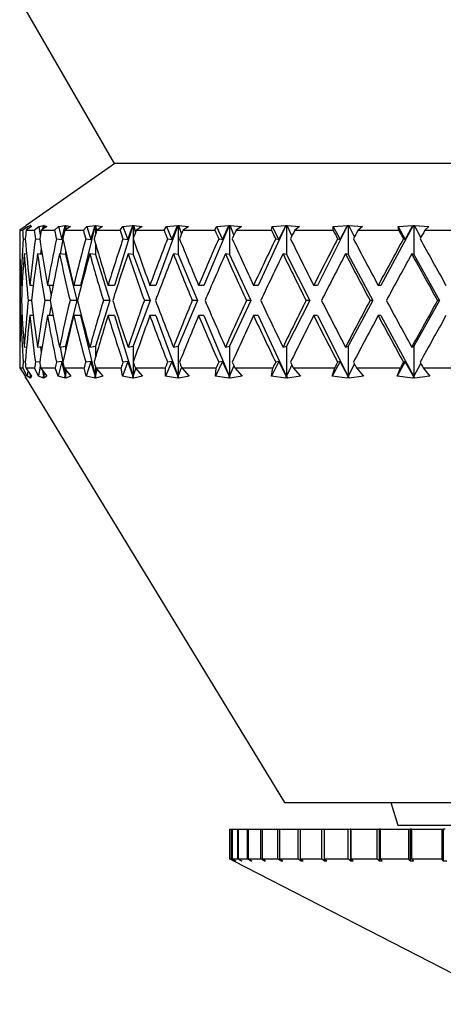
# Model space of a CAD drawing. Header units: inches. Extents: x 1.2 to 31.4, y 1 to 21.5.
# Tile 54 of 63: x 27.447 to 28.007, y 7.603 to 8.905. Entities that reach past the tile are written whole.
import ezdxf

# ---------------------------------------------------------------- set-up
doc = ezdxf.new("R2010")
doc.units = ezdxf.units.IN
doc.header["$MEASUREMENT"] = 0

msp = doc.modelspace()

# ---------------------------------------------------------------- linework, layer by layer
at = {"color": 7, "linetype": 'Continuous', "lineweight": 25}
for p, q in [((27.447, 8.9307), (27.572, 8.7142)), ((27.5727, 8.7142), (27.4556, 8.6322)), ((28.822, 8.7142), (27.572, 8.7142)), ((27.4542, 8.631), (27.4473, 8.6262)), ((27.4473, 8.6262), (27.4509, 8.6262)), ((27.4509, 8.6262), (27.4574, 8.631)), ((27.4555, 8.6322), (27.4542, 8.631)), ((27.4628, 8.631), (27.4554, 8.6262)), ((27.4554, 8.6262), (27.4663, 8.6262)), ((27.4556, 8.6322), (27.4555, 8.6322)), ((27.4556, 8.6322), (27.4556, 8.6322)), ((27.4556, 8.6322), (27.4556, 8.6322)), ((27.4574, 8.631), (27.4612, 8.6322)), ((27.4574, 8.631), (27.4578, 8.6277)), ((27.461, 8.6299), (27.4612, 8.6322)), ((27.4612, 8.6322), (27.4614, 8.6322)), ((27.4614, 8.6322), (27.4613, 8.6301)), ((27.4614, 8.6322), (27.4616, 8.6322)), ((27.4614, 8.6322), (27.4614, 8.6322)), ((27.4614, 8.6322), (27.4614, 8.6302)), ((27.4615, 8.6322), (27.4628, 8.631)), ((27.4616, 8.6322), (27.4615, 8.6322)), ((27.4616, 8.6302), (27.4615, 8.6322)), ((27.4663, 8.6262), (27.4722, 8.631)), ((27.4722, 8.631), (27.4786, 8.6322)), ((27.4722, 8.631), (27.4743, 8.6195)), ((27.4829, 8.631), (27.4753, 8.6262)), ((27.4753, 8.6262), (27.4932, 8.6262)), ((27.4778, 8.6278), (27.4786, 8.6322)), ((27.4787, 8.6322), (27.4782, 8.6281)), ((27.4786, 8.6322), (27.4787, 8.6322)), ((27.4787, 8.6322), (27.4789, 8.6322)), ((27.4789, 8.6322), (27.4792, 8.6322)), ((27.4789, 8.6322), (27.4789, 8.6285)), ((27.4791, 8.6322), (27.4829, 8.631)), ((27.4792, 8.6322), (27.4791, 8.6322)), ((27.4794, 8.6288), (27.4791, 8.6322)), ((27.4932, 8.6262), (27.4985, 8.631)), ((27.4985, 8.631), (27.5072, 8.6322)), ((27.4985, 8.631), (27.5027, 8.614)), ((27.5027, 8.614), (27.5072, 8.6322)), ((27.5073, 8.6322), (27.505, 8.6191)), ((27.5143, 8.631), (27.5066, 8.6262)), ((27.5066, 8.6262), (27.5312, 8.6262)), ((27.5072, 8.6322), (27.5073, 8.6322)), ((27.5073, 8.6322), (27.5076, 8.6322)), ((27.5076, 8.6322), (27.508, 8.6322)), ((27.5076, 8.6322), (27.5076, 8.6269)), ((27.5079, 8.6322), (27.5143, 8.631)), ((27.508, 8.6322), (27.5079, 8.6322)), ((27.5088, 8.6276), (27.5079, 8.6322)), ((27.5469, 8.6322), (27.5275, 8.5532)), ((27.5312, 8.6262), (27.5358, 8.631)), ((27.5358, 8.631), (27.5467, 8.6322)), ((27.5358, 8.631), (27.5411, 8.614)), ((27.5411, 8.614), (27.5467, 8.6322)), ((27.5467, 8.6322), (27.5469, 8.6322)), ((27.5469, 8.6322), (27.5473, 8.6322)), ((27.5473, 8.6322), (27.5478, 8.6322)), ((27.5473, 8.6322), (27.5473, 8.6211)), ((27.5477, 8.6322), (27.5564, 8.631)), ((27.5478, 8.6322), (27.5477, 8.6322)), ((27.5491, 8.6264), (27.5477, 8.6322)), ((27.5564, 8.631), (27.5488, 8.6262)), ((27.5488, 8.6262), (27.5798, 8.6262)), ((27.5967, 8.6322), (27.5722, 8.5532)), ((27.5798, 8.6262), (27.5835, 8.631)), ((27.5835, 8.631), (27.5965, 8.6322)), ((27.5835, 8.631), (27.5898, 8.614)), ((27.5898, 8.614), (27.5965, 8.6322)), ((27.5965, 8.6322), (27.5967, 8.6322)), ((27.5967, 8.6322), (27.5972, 8.6322)), ((27.5972, 8.6322), (27.5978, 8.6322)), ((27.5972, 8.6322), (27.5972, 8.6149)), ((27.5977, 8.6322), (27.6087, 8.631)), ((27.5978, 8.6322), (27.5977, 8.6322)), ((27.6003, 8.6238), (27.5977, 8.6322)), ((27.6087, 8.631), (27.6011, 8.6262)), ((27.6011, 8.6262), (27.638, 8.6262)), ((27.6559, 8.6322), (27.6269, 8.5532)), ((27.638, 8.6262), (27.6409, 8.631)), ((27.6409, 8.631), (27.6558, 8.6322)), ((27.6409, 8.631), (27.6481, 8.614)), ((27.6481, 8.614), (27.6558, 8.6322)), ((27.6558, 8.6322), (27.6559, 8.6322)), ((27.6559, 8.6322), (27.6565, 8.6322)), ((27.6565, 8.6322), (27.6572, 8.6322)), ((27.6565, 8.6322), (27.6565, 8.5939)), ((27.6572, 8.6322), (27.6702, 8.631)), ((27.6572, 8.6322), (27.6572, 8.6322)), ((27.6611, 8.6217), (27.6572, 8.6322)), ((27.6702, 8.631), (27.6629, 8.6262)), ((27.6629, 8.6262), (27.7051, 8.6262)), ((27.7237, 8.6322), (27.6905, 8.5532)), ((27.7051, 8.6262), (27.707, 8.631)), ((27.707, 8.631), (27.7236, 8.6322)), ((27.707, 8.631), (27.715, 8.614)), ((27.715, 8.614), (27.7236, 8.6322)), ((27.7236, 8.6322), (27.7237, 8.6322)), ((27.7237, 8.6322), (27.7244, 8.6322)), ((27.7244, 8.6322), (27.7252, 8.6322)), ((27.7244, 8.6322), (27.7244, 8.5939)), ((27.7251, 8.6322), (27.7401, 8.631)), ((27.7252, 8.6322), (27.7251, 8.6322)), ((27.7303, 8.62), (27.7251, 8.6322)), ((27.7401, 8.631), (27.7331, 8.6262)), ((27.7331, 8.6262), (27.7799, 8.6262)), ((27.799, 8.6322), (27.7621, 8.5532)), ((27.7799, 8.6262), (27.7809, 8.631)), ((27.7809, 8.631), (27.7989, 8.6322)), ((27.7809, 8.631), (27.7896, 8.614)), ((27.7896, 8.614), (27.7989, 8.6322)), ((27.7989, 8.6322), (27.799, 8.6322)), ((27.799, 8.6322), (27.7997, 8.6322)), ((27.7997, 8.6322), (27.8006, 8.6322)), ((27.7997, 8.6322), (27.7997, 8.5939)), ((27.8005, 8.6322), (27.8171, 8.631)), ((27.8006, 8.6322), (27.8005, 8.6322)), ((27.8069, 8.6187), (27.8005, 8.6322)), ((27.8171, 8.631), (27.8106, 8.6262)), ((27.8106, 8.6262), (27.8613, 8.6262)), ((27.8805, 8.6322), (27.8405, 8.5532)), ((27.8613, 8.6262), (27.8614, 8.631)), ((27.8614, 8.631), (27.8804, 8.6322)), ((27.8614, 8.631), (27.8706, 8.614)), ((27.8706, 8.614), (27.8804, 8.6322)), ((27.8804, 8.6322), (27.8805, 8.6322)), ((27.8805, 8.6322), (27.8813, 8.6322)), ((27.8813, 8.6322), (27.8822, 8.6322)), ((27.8813, 8.6322), (27.8813, 8.5939)), ((27.8822, 8.6322), (27.8822, 8.6322)), ((27.8822, 8.6322), (27.9001, 8.631)), ((27.8897, 8.6175), (27.8822, 8.6322)), ((27.9001, 8.631), (27.8943, 8.6262)), ((27.8943, 8.6262), (27.948, 8.6262)), ((27.967, 8.6322), (27.9246, 8.5532)), ((27.9471, 8.631), (27.9669, 8.6322)), ((27.948, 8.6262), (27.9471, 8.631)), ((27.9471, 8.631), (27.9567, 8.614)), ((27.9567, 8.614), (27.9669, 8.6322)), ((27.9669, 8.6322), (27.967, 8.6322)), ((27.967, 8.6322), (27.9679, 8.6322)), ((27.9679, 8.6322), (27.9688, 8.6322)), ((27.9679, 8.6322), (27.9679, 8.5939)), ((27.9688, 8.6322), (27.9879, 8.631)), ((27.9688, 8.6322), (27.9688, 8.6322)), ((27.9773, 8.6166), (27.9688, 8.6322)), ((27.9879, 8.631), (27.9826, 8.6262)), ((27.9826, 8.6262), (28.0387, 8.6262)), ((27.4516, 8.6148), (27.4545, 8.6145)), ((27.4678, 8.6148), (27.4737, 8.6141)), ((27.4955, 8.6148), (27.5027, 8.614)), ((27.5042, 8.6143), (27.5006, 8.5947)), ((27.5343, 8.6148), (27.5411, 8.614)), ((27.5473, 8.6084), (27.5473, 8.5939)), ((27.5835, 8.6148), (27.5898, 8.614)), ((27.5972, 8.6147), (27.5972, 8.5939)), ((27.6425, 8.6148), (27.6481, 8.614)), ((27.7101, 8.6148), (27.715, 8.614)), ((27.7854, 8.6148), (27.7896, 8.614)), ((27.8673, 8.6148), (27.8706, 8.614)), ((27.9543, 8.6148), (27.9567, 8.614)), ((27.447, 8.5948), (27.447, 8.4717)), ((27.4474, 8.5948), (27.447, 8.5948)), ((27.4562, 8.5944), (27.4529, 8.5948)), ((27.4768, 8.5941), (27.4706, 8.5948)), ((27.4755, 8.6025), (27.4746, 8.5944)), ((27.5076, 8.5939), (27.4997, 8.5948)), ((27.5076, 8.5988), (27.5076, 8.5939)), ((27.5076, 8.5939), (27.5225, 8.5332)), ((27.5473, 8.5939), (27.5398, 8.5948)), ((27.5473, 8.5939), (27.566, 8.5332)), ((27.5972, 8.5939), (27.5903, 8.5948)), ((27.5972, 8.5939), (27.6195, 8.5332)), ((27.6565, 8.5939), (27.6503, 8.5948)), ((27.6565, 8.5939), (27.6821, 8.5332)), ((27.7244, 8.5939), (27.719, 8.5948)), ((27.7244, 8.5939), (27.7527, 8.5332)), ((27.7997, 8.5939), (27.7952, 8.5948)), ((27.7997, 8.5939), (27.8304, 8.5332)), ((27.8813, 8.5939), (27.8777, 8.5948)), ((27.8813, 8.5939), (27.9139, 8.5332)), ((27.9679, 8.5939), (27.9653, 8.5948)), ((27.9679, 8.5939), (28.0018, 8.5332)), ((27.4503, 8.5532), (27.4485, 8.5532)), ((27.465, 8.5532), (27.4603, 8.5532)), ((27.4912, 8.5532), (27.4837, 8.5532)), ((27.4861, 8.5532), (27.4886, 8.5395)), ((27.5275, 8.5532), (27.5184, 8.5532)), ((27.5722, 8.5532), (27.5638, 8.5532)), ((27.6269, 8.5532), (27.6191, 8.5532)), ((27.6905, 8.5532), (27.6836, 8.5532)), ((27.7621, 8.5532), (27.7562, 8.5532)), ((27.8405, 8.5532), (27.8357, 8.5532)), ((27.9246, 8.5532), (27.9209, 8.5532)), ((27.4493, 8.5332), (27.4479, 8.5332)), ((27.4626, 8.5332), (27.4582, 8.5332)), ((27.4874, 8.5332), (27.4803, 8.5332)), ((27.5225, 8.5332), (27.5076, 8.4726)), ((27.5225, 8.5332), (27.5136, 8.5332)), ((27.566, 8.5332), (27.5473, 8.4726)), ((27.566, 8.5332), (27.5577, 8.5332)), ((27.6195, 8.5332), (27.5972, 8.4726)), ((27.6195, 8.5332), (27.6119, 8.5332)), ((27.6821, 8.5332), (27.6565, 8.4726)), ((27.6821, 8.5332), (27.6753, 8.5332)), ((27.7527, 8.5332), (27.7244, 8.4726)), ((27.7527, 8.5332), (27.7469, 8.5332)), ((27.8304, 8.5332), (27.7997, 8.4726)), ((27.8304, 8.5332), (27.8256, 8.5332)), ((27.9139, 8.5332), (27.8813, 8.4726)), ((27.9139, 8.5332), (27.9102, 8.5332)), ((28.0018, 8.5332), (27.9679, 8.4726)), ((28.0018, 8.5332), (27.9994, 8.5332)), ((27.4886, 8.527), (27.4861, 8.5132)), ((27.4503, 8.5132), (27.4485, 8.5132)), ((27.465, 8.5132), (27.4603, 8.5132)), ((27.4912, 8.5132), (27.4837, 8.5132)), ((27.5275, 8.5132), (27.5184, 8.5132)), ((27.5275, 8.5132), (27.5473, 8.4326)), ((27.5722, 8.5132), (27.5638, 8.5132)), ((27.5722, 8.5132), (27.5972, 8.4326)), ((27.6269, 8.5132), (27.6191, 8.5132)), ((27.6269, 8.5132), (27.6565, 8.4326)), ((27.6905, 8.5132), (27.6836, 8.5132)), ((27.6905, 8.5132), (27.7244, 8.4326)), ((27.7621, 8.5132), (27.7562, 8.5132)), ((27.7621, 8.5132), (27.7997, 8.4326)), ((27.8405, 8.5132), (27.8357, 8.5132)), ((27.8405, 8.5132), (27.8813, 8.4326)), ((27.9246, 8.5132), (27.9209, 8.5132)), ((27.9246, 8.5132), (27.9679, 8.4326)), ((27.447, 8.4717), (27.4474, 8.4717)), ((27.4529, 8.4717), (27.4562, 8.472)), ((27.4706, 8.4717), (27.4768, 8.4724)), ((27.4746, 8.4721), (27.4755, 8.464)), ((27.4997, 8.4717), (27.5076, 8.4726)), ((27.5006, 8.4718), (27.5042, 8.4522)), ((27.5076, 8.4726), (27.5076, 8.4677)), ((27.5398, 8.4717), (27.5473, 8.4726)), ((27.5473, 8.4726), (27.5473, 8.458)), ((27.5903, 8.4717), (27.5972, 8.4726)), ((27.5972, 8.4726), (27.5972, 8.4518)), ((27.6503, 8.4717), (27.6565, 8.4726)), ((27.6565, 8.4726), (27.6565, 8.4326)), ((27.719, 8.4717), (27.7244, 8.4726)), ((27.7244, 8.4726), (27.7244, 8.4326)), ((27.7952, 8.4717), (27.7997, 8.4726)), ((27.7997, 8.4726), (27.7997, 8.4326)), ((27.8777, 8.4717), (27.8813, 8.4726)), ((27.8813, 8.4726), (27.8813, 8.4326)), ((27.9653, 8.4717), (27.9679, 8.4726)), ((27.9679, 8.4726), (27.9679, 8.4326)), ((27.4545, 8.452), (27.4516, 8.4517)), ((27.4737, 8.4523), (27.4678, 8.4517)), ((27.5027, 8.4525), (27.4955, 8.4517)), ((27.5027, 8.4525), (27.4979, 8.4331)), ((27.5076, 8.4326), (27.5027, 8.4525)), ((27.5411, 8.4525), (27.5343, 8.4517)), ((27.5411, 8.4525), (27.5351, 8.4331)), ((27.5473, 8.4326), (27.5411, 8.4525)), ((27.5898, 8.4525), (27.5827, 8.4331)), ((27.5898, 8.4525), (27.5835, 8.4517)), ((27.5972, 8.4326), (27.5898, 8.4525)), ((27.5972, 8.4516), (27.5972, 8.4326)), ((27.6481, 8.4525), (27.6399, 8.4331)), ((27.6481, 8.4525), (27.6425, 8.4517)), ((27.6565, 8.4326), (27.6481, 8.4525)), ((27.715, 8.4525), (27.706, 8.4331)), ((27.715, 8.4525), (27.7101, 8.4517)), ((27.7244, 8.4326), (27.715, 8.4525)), ((27.7896, 8.4525), (27.7798, 8.4331)), ((27.7896, 8.4525), (27.7854, 8.4517)), ((27.7997, 8.4326), (27.7896, 8.4525)), ((27.8706, 8.4525), (27.8601, 8.4331)), ((27.8706, 8.4525), (27.8673, 8.4517)), ((27.8813, 8.4326), (27.8706, 8.4525)), ((27.9567, 8.4525), (27.9458, 8.4331)), ((27.9567, 8.4525), (27.9543, 8.4517)), ((27.9679, 8.4326), (27.9567, 8.4525)), ((27.4472, 8.4442), (27.4541, 8.4331)), ((27.4472, 8.4442), (27.4511, 8.4442)), ((27.4571, 8.4331), (27.4511, 8.4442)), ((27.4551, 8.4442), (27.4628, 8.4331)), ((27.4551, 8.4442), (27.4668, 8.4442)), ((27.4579, 8.4402), (27.4571, 8.4331)), ((27.4718, 8.4331), (27.4668, 8.4442)), ((27.4743, 8.4469), (27.4718, 8.4331)), ((27.4747, 8.4442), (27.4831, 8.4331)), ((27.4747, 8.4442), (27.494, 8.4442)), ((27.4789, 8.4326), (27.4774, 8.4407)), ((27.4781, 8.4398), (27.4789, 8.4326)), ((27.4789, 8.4387), (27.4789, 8.4326)), ((27.4789, 8.4326), (27.4795, 8.438)), ((27.4979, 8.4331), (27.494, 8.4442)), ((27.505, 8.4473), (27.5076, 8.4326)), ((27.5057, 8.4442), (27.5147, 8.4331)), ((27.5057, 8.4442), (27.5323, 8.4442)), ((27.5076, 8.4418), (27.5076, 8.4326)), ((27.5076, 8.4326), (27.509, 8.4401)), ((27.5351, 8.4331), (27.5323, 8.4442)), ((27.5473, 8.4453), (27.5473, 8.4326)), ((27.5473, 8.4326), (27.5496, 8.4419)), ((27.5476, 8.4442), (27.557, 8.4331)), ((27.5476, 8.4442), (27.5811, 8.4442)), ((27.5827, 8.4331), (27.5811, 8.4442)), ((27.5972, 8.4326), (27.6005, 8.4433)), ((27.5997, 8.4442), (27.6094, 8.4331)), ((27.5997, 8.4442), (27.6396, 8.4442)), ((27.6399, 8.4331), (27.6396, 8.4442)), ((27.6565, 8.4326), (27.6611, 8.4448)), ((27.6613, 8.4442), (27.6711, 8.4331)), ((27.6613, 8.4442), (27.7068, 8.4442)), ((27.706, 8.4331), (27.7068, 8.4442)), ((27.7244, 8.4326), (27.7303, 8.4465)), ((27.7313, 8.4442), (27.741, 8.4331)), ((27.7313, 8.4442), (27.7818, 8.4442)), ((27.7798, 8.4331), (27.7818, 8.4442)), ((27.7997, 8.4326), (27.8069, 8.4478)), ((27.8087, 8.4442), (27.8182, 8.4331)), ((27.8087, 8.4442), (27.8634, 8.4442)), ((27.8601, 8.4331), (27.8634, 8.4442)), ((27.8813, 8.4326), (27.8897, 8.4489)), ((27.8921, 8.4442), (27.9013, 8.4331)), ((27.8921, 8.4442), (27.9502, 8.4442)), ((27.9458, 8.4331), (27.9502, 8.4442)), ((27.9679, 8.4326), (27.9773, 8.4499)), ((27.9804, 8.4442), (27.9891, 8.4331)), ((27.9804, 8.4442), (28.0409, 8.4442)), ((27.4541, 8.4331), (27.4555, 8.4303)), ((27.4542, 8.4324), (27.797, 7.8692)), ((27.4555, 8.4303), (27.4542, 8.4324)), ((27.4612, 8.4303), (27.4571, 8.4331)), ((27.4601, 8.4324), (27.4614, 8.4326)), ((27.4601, 8.4324), (27.4612, 8.4303)), ((27.4615, 8.4303), (27.4601, 8.4324)), ((27.4614, 8.4326), (27.4611, 8.4356)), ((27.4613, 8.4353), (27.4614, 8.4326)), ((27.4614, 8.4352), (27.4614, 8.4326)), ((27.4614, 8.4326), (27.4615, 8.435)), ((27.4614, 8.4326), (27.4615, 8.4303)), ((27.4628, 8.4331), (27.4615, 8.4303)), ((27.4785, 8.4303), (27.4718, 8.4331)), ((27.4775, 8.4324), (27.4789, 8.4326)), ((27.4775, 8.4324), (27.4785, 8.4303)), ((27.4791, 8.4303), (27.4775, 8.4324)), ((27.4789, 8.4326), (27.4791, 8.4303)), ((27.4831, 8.4331), (27.4791, 8.4303)), ((27.5071, 8.4303), (27.4979, 8.4331)), ((27.5064, 8.4324), (27.5076, 8.4326)), ((27.5064, 8.4324), (27.5071, 8.4303)), ((27.508, 8.4303), (27.5064, 8.4324)), ((27.5076, 8.4326), (27.508, 8.4303)), ((27.5147, 8.4331), (27.508, 8.4303)), ((27.5466, 8.4303), (27.5351, 8.4331)), ((27.5461, 8.4324), (27.5473, 8.4326)), ((27.5461, 8.4324), (27.5466, 8.4303)), ((27.5478, 8.4303), (27.5461, 8.4324)), ((27.5473, 8.4326), (27.5478, 8.4303)), ((27.557, 8.4331), (27.5478, 8.4303)), ((27.5963, 8.4303), (27.5827, 8.4331)), ((27.5961, 8.4324), (27.5972, 8.4326)), ((27.5961, 8.4324), (27.5963, 8.4303)), ((27.5979, 8.4303), (27.5961, 8.4324)), ((27.5972, 8.4326), (27.5979, 8.4303)), ((27.6094, 8.4331), (27.5979, 8.4303)), ((27.6556, 8.4303), (27.6399, 8.4331)), ((27.6555, 8.4324), (27.6565, 8.4326)), ((27.6555, 8.4324), (27.6556, 8.4303)), ((27.6574, 8.4303), (27.6555, 8.4324)), ((27.6565, 8.4326), (27.6574, 8.4303)), ((27.6711, 8.4331), (27.6574, 8.4303)), ((27.7234, 8.4303), (27.706, 8.4331)), ((27.7235, 8.4324), (27.7234, 8.4303)), ((27.7235, 8.4324), (27.7244, 8.4326)), ((27.7254, 8.4303), (27.7235, 8.4324)), ((27.7244, 8.4326), (27.7254, 8.4303)), ((27.741, 8.4331), (27.7254, 8.4303)), ((27.7986, 8.4303), (27.7798, 8.4331)), ((27.799, 8.4324), (27.7986, 8.4303)), ((27.799, 8.4324), (27.7997, 8.4326)), ((27.8008, 8.4303), (27.799, 8.4324)), ((27.7997, 8.4326), (27.8008, 8.4303)), ((27.8182, 8.4331), (27.8008, 8.4303)), ((27.8801, 8.4303), (27.8601, 8.4331)), ((27.8808, 8.4324), (27.8801, 8.4303)), ((27.8808, 8.4324), (27.8813, 8.4326)), ((27.8825, 8.4303), (27.8808, 8.4324)), ((27.8813, 8.4326), (27.8825, 8.4303)), ((27.9013, 8.4331), (27.8825, 8.4303)), ((27.9666, 8.4303), (27.9458, 8.4331)), ((27.9675, 8.4324), (27.9666, 8.4303)), ((27.9675, 8.4324), (27.9679, 8.4326)), ((27.9691, 8.4303), (27.9675, 8.4324)), ((27.9679, 8.4326), (27.9691, 8.4303)), ((27.9891, 8.4331), (27.9691, 8.4303)), ((27.797, 7.8692), (27.9142, 7.8692)), ((27.9142, 7.8692), (28.4799, 7.8692)), ((27.9378, 7.8692), (27.947, 7.8392)), ((27.947, 7.8392), (28.447, 7.8392)), ((27.7245, 7.8342), (27.7245, 7.7948)), ((27.7245, 7.8342), (27.7246, 7.8342)), ((27.7246, 7.8342), (27.7246, 7.7948)), ((27.7246, 7.8342), (27.7271, 7.8342)), ((27.7271, 7.8342), (27.7271, 7.7948)), ((27.7271, 7.8342), (27.7277, 7.8342)), ((27.7277, 7.8342), (27.7277, 7.7948)), ((27.7277, 7.8342), (27.7349, 7.8342)), ((27.7349, 7.8342), (27.7349, 7.7948)), ((27.7349, 7.8342), (27.7359, 7.8342)), ((27.7359, 7.8342), (27.7359, 7.7948)), ((27.7359, 7.8342), (27.7477, 7.8342)), ((27.7477, 7.8342), (27.7477, 7.7948)), ((27.7477, 7.8342), (27.7492, 7.8342)), ((27.7492, 7.8342), (27.7492, 7.7948)), ((27.7492, 7.8342), (27.7654, 7.8342)), ((27.7654, 7.8342), (27.7654, 7.7948)), ((27.7654, 7.8342), (27.7674, 7.8342)), ((27.7674, 7.8342), (27.7674, 7.7948)), ((27.7674, 7.8342), (27.7878, 7.8342)), ((27.7878, 7.8342), (27.7878, 7.7948)), ((27.7878, 7.8342), (27.7904, 7.8342)), ((27.7904, 7.8342), (27.7904, 7.7948)), ((27.7904, 7.8342), (27.8148, 7.8342)), ((27.8148, 7.8342), (27.8148, 7.7948)), ((27.8148, 7.8342), (27.8177, 7.8342)), ((27.8177, 7.8342), (27.8177, 7.7948)), ((27.8177, 7.8342), (27.8459, 7.8342)), ((27.8459, 7.8342), (27.8459, 7.7948)), ((27.8459, 7.8342), (27.8493, 7.8342)), ((27.8493, 7.8342), (27.8493, 7.7948)), ((27.8493, 7.8342), (27.8809, 7.8342)), ((27.8809, 7.8342), (27.8809, 7.7948)), ((27.8809, 7.8342), (27.8842, 7.8342)), ((27.8842, 7.8342), (27.8842, 7.7923)), ((27.8846, 7.8342), (27.8842, 7.8342)), ((27.8846, 7.8342), (27.8846, 7.7948)), ((27.8846, 7.8342), (27.9193, 7.8342)), ((27.9193, 7.8342), (27.9193, 7.7948)), ((27.9193, 7.8342), (27.9222, 7.8342)), ((27.9222, 7.8342), (27.9222, 7.7923)), ((27.9234, 7.8342), (27.9222, 7.8342)), ((27.9234, 7.8342), (27.9234, 7.7948)), ((27.9234, 7.8342), (27.9608, 7.8342)), ((27.9608, 7.8342), (27.9608, 7.7948)), ((27.9608, 7.8342), (27.9633, 7.8342)), ((27.9633, 7.8342), (27.9633, 7.7923)), ((27.9651, 7.8342), (27.9633, 7.8342)), ((27.9651, 7.8342), (27.9651, 7.7948)), ((27.9651, 7.8342), (28.0049, 7.8342)), ((28.0049, 7.8342), (28.0049, 7.7948)), ((28.0049, 7.8342), (28.0069, 7.8342)), ((28.0069, 7.8342), (28.0069, 7.7923)), ((28.0094, 7.8342), (28.0069, 7.8342)), ((27.7295, 7.7923), (27.7245, 7.7948)), ((27.7246, 7.7948), (27.7295, 7.7923)), ((27.7246, 7.7948), (27.7271, 7.7948)), ((27.7321, 7.7923), (27.7271, 7.7948)), ((27.7277, 7.7948), (27.7326, 7.7923)), ((27.7277, 7.7948), (27.7349, 7.7948)), ((27.7295, 7.7923), (28.0985, 7.6025)), ((27.7321, 7.7926), (27.7321, 7.7923)), ((27.7321, 7.7923), (27.7326, 7.7923)), ((27.7398, 7.7923), (27.7349, 7.7948)), ((27.7359, 7.7948), (27.7408, 7.7923)), ((27.7359, 7.7948), (27.7477, 7.7948)), ((27.7398, 7.7928), (27.7398, 7.7923)), ((27.7398, 7.7923), (27.7408, 7.7923)), ((27.7524, 7.7923), (27.7477, 7.7948)), ((27.7492, 7.7948), (27.754, 7.7923)), ((27.7492, 7.7948), (27.7654, 7.7948)), ((27.7524, 7.7931), (27.7524, 7.7923)), ((27.7524, 7.7923), (27.754, 7.7923)), ((27.77, 7.7923), (27.7654, 7.7948)), ((27.7674, 7.7948), (27.772, 7.7923)), ((27.7674, 7.7948), (27.7878, 7.7948)), ((27.77, 7.7934), (27.77, 7.7923)), ((27.77, 7.7923), (27.772, 7.7923)), ((27.7922, 7.7923), (27.7878, 7.7948)), ((27.7904, 7.7948), (27.7947, 7.7923)), ((27.7904, 7.7948), (27.8148, 7.7948)), ((27.7922, 7.7938), (27.7922, 7.7923)), ((27.7922, 7.7923), (27.7947, 7.7923)), ((27.8188, 7.7923), (27.8148, 7.7948)), ((27.8177, 7.7948), (27.8218, 7.7923)), ((27.8177, 7.7948), (27.8459, 7.7948)), ((27.8188, 7.7942), (27.8188, 7.7923)), ((27.8188, 7.7923), (27.8218, 7.7923)), ((27.8496, 7.7923), (27.8459, 7.7948)), ((27.8493, 7.7948), (27.853, 7.7923)), ((27.8493, 7.7948), (27.8809, 7.7948)), ((27.8496, 7.7946), (27.8496, 7.7923)), ((27.8496, 7.7923), (27.853, 7.7923)), ((27.8842, 7.7923), (27.8809, 7.7948)), ((27.8842, 7.7923), (27.8879, 7.7923)), ((27.8846, 7.7948), (27.8879, 7.7923)), ((27.8846, 7.7948), (27.9193, 7.7948)), ((27.9222, 7.7923), (27.9193, 7.7948)), ((27.9222, 7.7923), (27.9263, 7.7923)), ((27.9234, 7.7948), (27.9263, 7.7923)), ((27.9234, 7.7948), (27.9608, 7.7948)), ((27.9633, 7.7923), (27.9608, 7.7948)), ((27.9633, 7.7923), (27.9676, 7.7923)), ((27.9651, 7.7948), (27.9676, 7.7923)), ((27.9651, 7.7948), (28.0049, 7.7948)), ((28.0069, 7.7923), (28.0049, 7.7948)), ((28.0069, 7.7923), (28.0115, 7.7923))]:
    msp.add_line(p, q, dxfattribs=at)
for centre, major_axis, ratio, start_param, end_param in [((28.197, 8.5132), (-0.0704, 1.2984), 0.575081, 1.452539, 1.461368), ((28.197, 8.5132), (-0.2047, 1.294), 0.55758, 1.39572, 1.404548), ((28.197, 8.5132), (0.0704, 1.2984), 0.575081, 1.514879, 1.523707), ((28.197, 8.5132), (-0.323, 1.2879), 0.525577, 1.352658, 1.361486), ((28.197, 8.5132), (0.2047, 1.294), 0.55758, 1.571699, 1.580527), ((28.197, 8.5132), (-0.4219, 1.2829), 0.483329, 1.326081, 1.334909), ((28.197, 8.5132), (0.323, 1.2879), 0.525577, 1.614761, 1.623589), ((28.197, 8.5132), (-0.5027, 1.2805), 0.434687, 1.314706, 1.323534), ((28.197, 8.5132), (0.4219, 1.2829), 0.483329, 1.641337, 1.650165), ((28.197, 8.5132), (-0.568, 1.2807), 0.382441, 1.315709, 1.324537), ((28.197, 8.5132), (0.5027, 1.2805), 0.434687, 1.652712, 1.661541), ((28.197, 8.5132), (-0.6205, 1.283), 0.328382, 1.326207, 1.335035), ((28.197, 8.5132), (0.568, 1.2807), 0.382441, 1.651709, 1.660538), ((28.197, 8.5132), (-0.6623, 1.2863), 0.273566, 1.343774, 1.352602), ((28.197, 8.5132), (0.6205, 1.283), 0.328382, 1.641212, 1.65004), ((28.197, 8.5132), (-0.695, 1.2901), 0.218571, 1.366508, 1.375336), ((28.197, 8.5132), (0.6623, 1.2863), 0.273566, 1.623644, 1.632472), ((28.197, 8.5132), (-0.7195, 1.2937), 0.163673, 1.392932, 1.40176), ((28.197, 8.5132), (0.695, 1.2901), 0.218571, 1.600911, 1.609739), ((28.197, 8.5132), (-0.7366, 1.2966), 0.108964, 1.421885, 1.430714), ((28.197, 8.5132), (0.7195, 1.2937), 0.163673, 1.574486, 1.583314), ((28.197, 8.5532), (-0.0704, 1.2984), 0.575081, 1.492222, 1.539627), ((28.197, 8.5532), (0.0704, 1.2984), 0.575081, 1.554561, 1.601966), ((28.197, 8.5532), (-0.2047, 1.294), 0.55758, 1.435402, 1.482807), ((28.197, 8.5532), (0.2047, 1.294), 0.55758, 1.611381, 1.658786), ((28.197, 8.5532), (-0.323, 1.2879), 0.525577, 1.39234, 1.439745), ((28.197, 8.5532), (0.323, 1.2879), 0.525577, 1.654443, 1.701848), ((28.197, 8.5532), (-0.4219, 1.2829), 0.483329, 1.365764, 1.413168), ((28.197, 8.5532), (0.4219, 1.2829), 0.483329, 1.68102, 1.728424), ((28.197, 8.5532), (-0.5027, 1.2805), 0.434687, 1.354388, 1.401793), ((28.197, 8.5532), (0.5027, 1.2805), 0.434687, 1.692395, 1.7398), ((28.197, 8.5532), (-0.568, 1.2807), 0.382441, 1.355391, 1.402796), ((28.197, 8.5532), (0.568, 1.2807), 0.382441, 1.691392, 1.738796), ((28.197, 8.5532), (-0.6205, 1.283), 0.328382, 1.365889, 1.413294), ((28.197, 8.5532), (0.6205, 1.283), 0.328382, 1.680894, 1.728299), ((28.197, 8.5532), (-0.6623, 1.2863), 0.273566, 1.383457, 1.430861), ((28.197, 8.5532), (0.6623, 1.2863), 0.273566, 1.663327, 1.710731), ((28.197, 8.5532), (-0.695, 1.2901), 0.218571, 1.40619, 1.453595), ((28.197, 8.5532), (0.695, 1.2901), 0.218571, 1.640593, 1.687998), ((28.197, 8.5532), (-0.7195, 1.2937), 0.163673, 1.432615, 1.480019), ((28.197, 8.5532), (0.7195, 1.2937), 0.163673, 1.614169, 1.661573), ((28.197, 8.5532), (-0.7366, 1.2966), 0.108964, 1.461568, 1.508973), ((28.197, 8.5132), (-0.0704, 1.2984), 0.575081, 1.476795, 1.52423), ((28.197, 8.5132), (0.0704, 1.2984), 0.575081, 1.539134, 1.58657), ((28.197, 8.5132), (-0.2047, 1.294), 0.55758, 1.419975, 1.46741), ((28.197, 8.5132), (0.2047, 1.294), 0.55758, 1.595954, 1.643389), ((28.197, 8.5132), (-0.323, 1.2879), 0.525577, 1.376913, 1.424348), ((28.197, 8.5132), (0.323, 1.2879), 0.525577, 1.639016, 1.686451), ((28.197, 8.5132), (-0.4219, 1.2829), 0.483329, 1.350336, 1.397772), ((28.197, 8.5132), (0.4219, 1.2829), 0.483329, 1.665592, 1.713028), ((28.197, 8.5132), (-0.5027, 1.2805), 0.434687, 1.338961, 1.386396), ((28.197, 8.5132), (0.5027, 1.2805), 0.434687, 1.676968, 1.724403), ((28.197, 8.5132), (-0.568, 1.2807), 0.382441, 1.339964, 1.3874), ((28.197, 8.5132), (0.568, 1.2807), 0.382441, 1.675965, 1.7234), ((28.197, 8.5132), (-0.6205, 1.283), 0.328382, 1.350462, 1.397897), ((28.197, 8.5132), (0.6205, 1.283), 0.328382, 1.665467, 1.712902), ((28.197, 8.5132), (-0.6623, 1.2863), 0.273566, 1.368029, 1.415465), ((28.197, 8.5132), (0.6623, 1.2863), 0.273566, 1.647899, 1.695335), ((28.197, 8.5132), (-0.695, 1.2901), 0.218571, 1.390763, 1.438198), ((28.197, 8.5132), (0.695, 1.2901), 0.218571, 1.625166, 1.672601), ((28.197, 8.5132), (-0.7195, 1.2937), 0.163673, 1.417187, 1.464623), ((28.197, 8.5132), (0.7195, 1.2937), 0.163673, 1.598741, 1.646177), ((28.197, 8.5132), (-0.7366, 1.2966), 0.108964, 1.446141, 1.493576), ((28.197, 8.5532), (0.0704, 1.2984), 0.575081, 1.617363, 1.664798), ((28.197, 8.5532), (-0.0704, 1.2984), 0.575081, 1.555023, 1.602458), ((28.197, 8.5532), (0.2047, 1.294), 0.55758, 1.674183, 1.721618), ((28.197, 8.5532), (-0.2047, 1.294), 0.55758, 1.498203, 1.545639), ((28.197, 8.5532), (0.323, 1.2879), 0.525577, 1.717244, 1.76468), ((28.197, 8.5532), (-0.323, 1.2879), 0.525577, 1.455141, 1.502577), ((28.197, 8.5532), (0.4219, 1.2829), 0.483329, 1.743821, 1.791256), ((28.197, 8.5532), (-0.4219, 1.2829), 0.483329, 1.428565, 1.476), ((28.197, 8.5532), (0.5027, 1.2805), 0.434687, 1.755196, 1.802631), ((28.197, 8.5532), (-0.5027, 1.2805), 0.434687, 1.41719, 1.464625), ((28.197, 8.5532), (0.568, 1.2807), 0.382441, 1.754193, 1.801628), ((28.197, 8.5532), (-0.568, 1.2807), 0.382441, 1.418193, 1.465628), ((28.197, 8.5532), (0.6205, 1.283), 0.328382, 1.743696, 1.791131), ((28.197, 8.5532), (-0.6205, 1.283), 0.328382, 1.42869, 1.476126), ((28.197, 8.5532), (0.6623, 1.2863), 0.273566, 1.726128, 1.773563), ((28.197, 8.5532), (-0.6623, 1.2863), 0.273566, 1.446258, 1.493693), ((28.197, 8.5532), (0.695, 1.2901), 0.218571, 1.703394, 1.75083), ((28.197, 8.5532), (-0.695, 1.2901), 0.218571, 1.468992, 1.516427), ((28.197, 8.5532), (0.7195, 1.2937), 0.163673, 1.67697, 1.724405), ((28.197, 8.5532), (-0.7195, 1.2937), 0.163673, 1.495416, 1.542851), ((28.197, 8.5532), (0.7366, 1.2966), 0.108964, 1.648017, 1.695452), ((28.197, 8.5132), (0.0704, 1.2984), 0.575081, 1.601966, 1.649371), ((28.197, 8.5132), (-0.0704, 1.2984), 0.575081, 1.539627, 1.587031), ((28.197, 8.5132), (0.2047, 1.294), 0.55758, 1.658786, 1.706191), ((28.197, 8.5132), (-0.2047, 1.294), 0.55758, 1.482807, 1.530211), ((28.197, 8.5132), (0.323, 1.2879), 0.525577, 1.701848, 1.749253), ((28.197, 8.5132), (-0.323, 1.2879), 0.525577, 1.439745, 1.48715), ((28.197, 8.5132), (0.4219, 1.2829), 0.483329, 1.728424, 1.775829), ((28.197, 8.5132), (-0.4219, 1.2829), 0.483329, 1.413168, 1.460573), ((28.197, 8.5132), (0.5027, 1.2805), 0.434687, 1.7398, 1.787204), ((28.197, 8.5132), (-0.5027, 1.2805), 0.434687, 1.401793, 1.449198), ((28.197, 8.5132), (0.568, 1.2807), 0.382441, 1.738796, 1.786201), ((28.197, 8.5132), (-0.568, 1.2807), 0.382441, 1.402796, 1.450201), ((28.197, 8.5132), (0.6205, 1.283), 0.328382, 1.728299, 1.775704), ((28.197, 8.5132), (-0.6205, 1.283), 0.328382, 1.413294, 1.460698), ((28.197, 8.5132), (0.6623, 1.2863), 0.273566, 1.710731, 1.758136), ((28.197, 8.5132), (-0.6623, 1.2863), 0.273566, 1.430861, 1.478266), ((28.197, 8.5132), (0.695, 1.2901), 0.218571, 1.687998, 1.735402), ((28.197, 8.5132), (-0.695, 1.2901), 0.218571, 1.453595, 1.501), ((28.197, 8.5132), (0.7195, 1.2937), 0.163673, 1.661573, 1.708978), ((28.197, 8.5132), (-0.7195, 1.2937), 0.163673, 1.480019, 1.527424), ((28.197, 8.5132), (0.7366, 1.2966), 0.108964, 1.63262, 1.680025), ((28.197, 8.5532), (0.0704, 1.2984), 0.575081, 1.680225, 1.685984), ((28.197, 8.5532), (0.2047, 1.294), 0.55758, 1.737045, 1.742803), ((28.197, 8.5532), (-0.0704, 1.2984), 0.575081, 1.617885, 1.623644), ((28.197, 8.5532), (0.323, 1.2879), 0.525577, 1.780107, 1.785865), ((28.197, 8.5532), (-0.2047, 1.294), 0.55758, 1.561066, 1.566824), ((28.197, 8.5532), (0.4219, 1.2829), 0.483329, 1.806683, 1.812442), ((28.197, 8.5532), (-0.323, 1.2879), 0.525577, 1.518004, 1.523762), ((28.197, 8.5532), (0.5027, 1.2805), 0.434687, 1.818058, 1.823817), ((28.197, 8.5532), (-0.4219, 1.2829), 0.483329, 1.491427, 1.497186), ((28.197, 8.5532), (0.568, 1.2807), 0.382441, 1.817055, 1.822814), ((28.197, 8.5532), (-0.5027, 1.2805), 0.434687, 1.480052, 1.48581), ((28.197, 8.5532), (0.6205, 1.283), 0.328382, 1.806558, 1.812316), ((28.197, 8.5532), (-0.568, 1.2807), 0.382441, 1.481055, 1.486814), ((28.197, 8.5532), (0.6623, 1.2863), 0.273566, 1.78899, 1.794749), ((28.197, 8.5532), (-0.6205, 1.283), 0.328382, 1.491553, 1.497311), ((28.197, 8.5532), (0.695, 1.2901), 0.218571, 1.766257, 1.772015), ((28.197, 8.5532), (-0.6623, 1.2863), 0.273566, 1.50912, 1.514879), ((28.197, 8.5532), (0.7195, 1.2937), 0.163673, 1.739832, 1.745591), ((28.197, 8.5532), (-0.695, 1.2901), 0.218571, 1.531854, 1.537612), ((28.197, 8.5532), (0.7366, 1.2966), 0.108964, 1.710879, 1.716638), ((28.197, 8.5532), (-0.7195, 1.2937), 0.163673, 1.558278, 1.564037)]:
    msp.add_ellipse(centre, major_axis=major_axis, ratio=ratio, start_param=start_param, end_param=end_param, dxfattribs=at)

doc.saveas('drawing.dxf')
